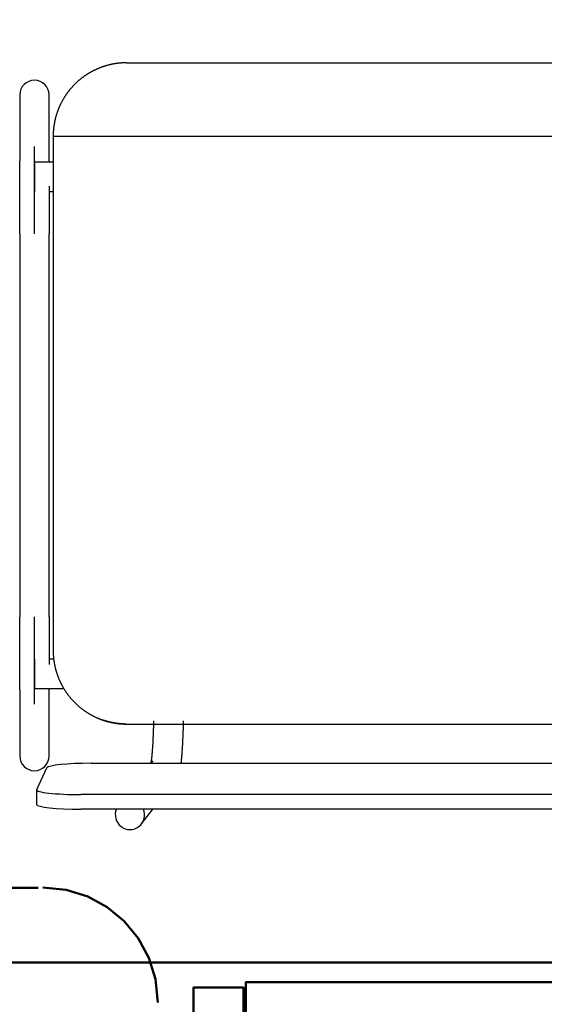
# Model space of a CAD drawing. Header units: metres. Extents: x -1 to 430, y -6 to 31.
# Tile 78 of 169: x 417.528 to 417.885, y 14.09 to 14.76. Entities that reach past the tile are written whole.
import ezdxf

# ---------------------------------------------------------------- set-up
doc = ezdxf.new("R2010")
doc.units = ezdxf.units.M
doc.linetypes.add('CONTINUA', pattern=[0])
for name, color, linetype, lineweight in [('P1 MOBLES', 7, 'CONTINUA', 25), ('P3 MOBLES', 7, 'CONTINUA', 25), ('PA MOBLES', 7, 'CONTINUA', 25)]:
    doc.layers.add(name, color=color, linetype=linetype, lineweight=lineweight)

# ---------------------------------------------------------------- blocks, each defined once
blk = doc.blocks.new('OBJETO_COMPLEJO_81')
at = {"layer": 'P3 MOBLES', "color": 202, "linetype": 'CONTINUA', "lineweight": 50, "transparency": 33554687}
blk.add_lwpolyline([(417.68188, 14.07548), (417.68188, 14.10512), (417.94434, 14.10512), (417.94434, 14.07548), (417.55489, 14.07548), (417.55489, 14.03738)], dxfattribs=at)

msp = doc.modelspace()

# ---------------------------------------------------------------- linework, layer by layer
at = {"layer": 'P1 MOBLES', "color": 202, "linetype": 'CONTINUA', "lineweight": 50, "transparency": 33554687}
msp.add_line((417.54057, 14.16929), (417.25271, 14.16929), dxfattribs=at)
msp.add_lwpolyline([(418.49726, 14.11849), (417.11682, 14.11849), (417.11682, 14.91856), (418.49726, 14.91856), (418.49726, 14.11849)], close=True, dxfattribs=at)
for points in [[(417.62218, 14.09134), (417.62059, 14.10713), (417.61603, 14.12183), (417.6088, 14.13513), (417.59924, 14.14672), (417.58765, 14.15628), (417.57435, 14.1635), (417.55965, 14.16807), (417.54387, 14.16966)], [(417.6464, 13.8391), (417.68026, 13.8391), (417.68026, 14.10156), (417.6464, 14.10156), (417.6464, 13.7121), (417.6083, 13.7121)]]:
    msp.add_lwpolyline(points, dxfattribs=at)
at = {"layer": 'PA MOBLES', "color": 180, "transparency": 33554687}
for p, q in [((417.60087, 14.73083), (417.9335, 14.73083)), ((417.5281, 14.70909), (417.5281, 14.66403)), ((417.5481, 14.66403), (417.5481, 14.70909)), ((417.55087, 14.68083), (417.93336, 14.68083)), ((417.55087, 14.68083), (417.55087, 14.33082)), ((417.5381, 14.61434), (417.5381, 14.67391)), ((417.5381, 14.66322), (417.5381, 14.64322)), ((417.55087, 14.66322), (417.5381, 14.66322)), ((417.5481, 14.64322), (417.55087, 14.64322)), ((417.5281, 14.61434), (417.5281, 14.35384)), ((417.5481, 14.35384), (417.5481, 14.61434)), ((417.5381, 14.29427), (417.5381, 14.35384)), ((417.5381, 14.32496), (417.5381, 14.30496)), ((417.55121, 14.32496), (417.5481, 14.32496)), ((417.5281, 14.30415), (417.5281, 14.25909)), ((417.5381, 14.30496), (417.55808, 14.30496)), ((417.5481, 14.25909), (417.5481, 14.30415)), ((417.60029, 14.28083), (417.94644, 14.28083)), ((417.60029, 14.28083), (417.94644, 14.28083)), ((417.57661, 14.25412), (417.96954, 14.25412)), ((417.61858, 14.2559), (417.61723, 14.25412)), ((417.53965, 14.23618), (417.54665, 14.25108)), ((417.53961, 14.23602), (417.53961, 14.22607)), ((417.97654, 14.23282), (417.56961, 14.23282)), ((417.97654, 14.22288), (417.56961, 14.22288)), ((417.61106, 14.21293), (417.61862, 14.22288))]:
    msp.add_line(p, q, dxfattribs=at)
for points in [[(417.58895, 14.72939), (417.5887, 14.72932), (417.58845, 14.72926), (417.5882, 14.7292), (417.58795, 14.72913), (417.5877, 14.72906), (417.58745, 14.72899), (417.5872, 14.72892), (417.58695, 14.72885), (417.5867, 14.72878), (417.58645, 14.7287), (417.5862, 14.72863), (417.58595, 14.72855), (417.58571, 14.72847), (417.58546, 14.72839), (417.58521, 14.72831), (417.58497, 14.72823), (417.58472, 14.72815), (417.58448, 14.72806), (417.58423, 14.72798), (417.58399, 14.72789), (417.58374, 14.7278), (417.5835, 14.72771), (417.58325, 14.72762), (417.58301, 14.72753), (417.58277, 14.72744), (417.58253, 14.72734), (417.58229, 14.72725), (417.58205, 14.72715), (417.58181, 14.72705), (417.58157, 14.72695), (417.58126, 14.72682), (417.58095, 14.72669), (417.58065, 14.72656), (417.58034, 14.72642), (417.58004, 14.72628), (417.57974, 14.72614), (417.57944, 14.726), (417.57913, 14.72586), (417.57884, 14.72571), (417.57854, 14.72556), (417.57824, 14.72541), (417.57794, 14.72526), (417.57765, 14.72511), (417.57736, 14.72495), (417.57706, 14.7248), (417.57677, 14.72464), (417.57648, 14.72448), (417.57619, 14.72431), (417.57591, 14.72415), (417.57562, 14.72398), (417.57533, 14.72381), (417.57505, 14.72365), (417.57477, 14.72347), (417.57449, 14.7233), (417.57421, 14.72313), (417.57393, 14.72295), (417.57365, 14.72277), (417.57338, 14.72259), (417.5731, 14.72241), (417.57283, 14.72223), (417.57256, 14.72204), (417.57229, 14.72186), (417.57202, 14.72167), (417.57176, 14.72148), (417.57149, 14.72129), (417.57123, 14.7211), (417.57097, 14.7209), (417.57071, 14.72071), (417.57045, 14.72051), (417.57019, 14.72031), (417.56994, 14.72011), (417.56968, 14.71991), (417.56943, 14.71971), (417.56918, 14.7195), (417.56893, 14.7193), (417.56869, 14.71909), (417.56844, 14.71889), (417.5682, 14.71868), (417.56796, 14.71847), (417.56772, 14.71826), (417.56748, 14.71805), (417.56724, 14.71783), (417.56701, 14.71762), (417.56678, 14.7174), (417.56655, 14.71719), (417.56632, 14.71697), (417.56609, 14.71675), (417.56587, 14.71653), (417.56564, 14.71631), (417.56542, 14.71609), (417.5652, 14.71587), (417.56499, 14.71565), (417.56477, 14.71542), (417.56456, 14.7152), (417.56434, 14.71497), (417.56413, 14.71474), (417.56392, 14.71451), (417.5637, 14.71428), (417.56349, 14.71404), (417.56329, 14.7138), (417.56308, 14.71357), (417.56287, 14.71332), (417.56266, 14.71308), (417.56246, 14.71284), (417.56226, 14.71259), (417.56205, 14.71235), (417.56185, 14.7121), (417.56165, 14.71185), (417.56146, 14.71159), (417.56126, 14.71134), (417.56106, 14.71108), (417.56087, 14.71083), (417.56068, 14.71057), (417.56048, 14.71031), (417.56029, 14.71004), (417.5601, 14.70978), (417.55992, 14.70951), (417.55973, 14.70925), (417.55955, 14.70898), (417.55936, 14.70871), (417.55918, 14.70844), (417.559, 14.70817), (417.55883, 14.70789), (417.55865, 14.70761), (417.55848, 14.70734), (417.5583, 14.70706), (417.55813, 14.70678), (417.55796, 14.7065), (417.55779, 14.70621), (417.55763, 14.70593), (417.55746, 14.70564), (417.5573, 14.70536), (417.55714, 14.70507), (417.55698, 14.70478), (417.55682, 14.70449), (417.55667, 14.7042), (417.55651, 14.70391), (417.55636, 14.70361), (417.55621, 14.70332), (417.55606, 14.70302), (417.55592, 14.70272), (417.55577, 14.70242), (417.55563, 14.70212), (417.55549, 14.70182), (417.55535, 14.70152), (417.55522, 14.70122), (417.55508, 14.70092), (417.55495, 14.70061), (417.55482, 14.70031), (417.55469, 14.7), (417.55456, 14.69969), (417.55444, 14.69938), (417.55432, 14.69907), (417.5542, 14.69876), (417.55408, 14.69845), (417.55396, 14.69814), (417.55385, 14.69783), (417.55374, 14.69752), (417.55363, 14.6972), (417.55352, 14.69689), (417.55341, 14.69657), (417.55331, 14.69626), (417.55321, 14.69594), (417.55311, 14.69562), (417.55301, 14.6953), (417.55292, 14.69499), (417.55282, 14.69467), (417.55273, 14.69435), (417.55264, 14.69403), (417.55256, 14.69371), (417.55247, 14.69339), (417.55239, 14.69307), (417.55231, 14.69274), (417.55223, 14.69242), (417.55216, 14.6921), (417.55208, 14.69178), (417.55201, 14.69145), (417.55194, 14.69113), (417.55188, 14.69081), (417.55181, 14.69049), (417.55175, 14.69016), (417.55169, 14.68984), (417.55163, 14.68951), (417.55157, 14.68919), (417.55152, 14.68887), (417.55147, 14.68854), (417.55142, 14.68822), (417.55137, 14.68789), (417.55133, 14.68757), (417.55128, 14.68725), (417.55124, 14.68692), (417.5512, 14.6866), (417.55117, 14.68627), (417.55113, 14.68595), (417.5511, 14.68563), (417.55107, 14.68531), (417.55104, 14.68498), (417.55102, 14.68466), (417.55099, 14.68434), (417.55097, 14.68402), (417.55095, 14.6837), (417.55093, 14.68337), (417.55092, 14.68305), (417.55091, 14.68273), (417.55089, 14.68242), (417.55089, 14.6821), (417.55088, 14.68178), (417.55087, 14.68146), (417.55087, 14.68114), (417.55087, 14.68083)], [(417.60087, 14.73083), (417.60062, 14.73083), (417.60037, 14.73082), (417.60012, 14.73082), (417.59987, 14.73082), (417.59961, 14.73081), (417.59936, 14.7308), (417.5991, 14.7308), (417.59885, 14.73079), (417.59859, 14.73077), (417.59833, 14.73076), (417.59807, 14.73075), (417.59781, 14.73073), (417.59754, 14.73071), (417.59728, 14.7307), (417.59702, 14.73068), (417.59675, 14.73066), (417.59649, 14.73063), (417.59622, 14.73061), (417.59595, 14.73058), (417.59569, 14.73056), (417.59542, 14.73053), (417.59515, 14.7305), (417.59488, 14.73047), (417.59462, 14.73043), (417.59435, 14.7304), (417.59408, 14.73036), (417.59381, 14.73033), (417.59354, 14.73029), (417.59327, 14.73025), (417.59301, 14.73021), (417.59287, 14.73018), (417.59273, 14.73016), (417.5926, 14.73014), (417.59246, 14.73012), (417.59232, 14.73009), (417.59219, 14.73007), (417.59205, 14.73004), (417.59191, 14.73002), (417.59178, 14.72999), (417.59164, 14.72997), (417.5915, 14.72994), (417.59137, 14.72992), (417.59123, 14.72989), (417.5911, 14.72986), (417.59096, 14.72984), (417.59083, 14.72981), (417.59069, 14.72978), (417.59056, 14.72975), (417.59042, 14.72972), (417.59029, 14.72969), (417.59015, 14.72967), (417.59002, 14.72964), (417.58988, 14.72961), (417.58975, 14.72958), (417.58962, 14.72954), (417.58948, 14.72951), (417.58935, 14.72948), (417.58922, 14.72945), (417.58908, 14.72942), (417.58895, 14.72939)], [(417.5281, 14.61434), (417.5281, 14.61499), (417.5281, 14.61564), (417.5281, 14.61629), (417.5281, 14.61694), (417.5281, 14.61758), (417.5281, 14.61823), (417.5281, 14.61888), (417.5281, 14.61952), (417.5281, 14.62017), (417.5281, 14.62081), (417.5281, 14.62146), (417.5281, 14.6221), (417.5281, 14.62274), (417.5281, 14.62337), (417.5281, 14.62401), (417.5281, 14.62465), (417.5281, 14.62528), (417.5281, 14.62591), (417.5281, 14.62654), (417.5281, 14.62717), (417.5281, 14.62779), (417.5281, 14.62842), (417.5281, 14.62904), (417.5281, 14.62966), (417.5281, 14.63027), (417.5281, 14.63089), (417.5281, 14.6315), (417.5281, 14.63211), (417.5281, 14.63272), (417.5281, 14.63332), (417.5281, 14.63392), (417.5281, 14.63452), (417.5281, 14.63511), (417.5281, 14.6357), (417.5281, 14.63628), (417.5281, 14.63687), (417.5281, 14.63744), (417.5281, 14.63802), (417.5281, 14.63859), (417.5281, 14.63915), (417.5281, 14.63971), (417.5281, 14.64027), (417.5281, 14.64082), (417.5281, 14.64137), (417.5281, 14.64191), (417.5281, 14.64245), (417.5281, 14.64298), (417.5281, 14.64351), (417.5281, 14.64403), (417.5281, 14.64455), (417.5281, 14.64507), (417.5281, 14.64558), (417.5281, 14.64608), (417.5281, 14.64658), (417.5281, 14.64707), (417.5281, 14.64756), (417.5281, 14.64804), (417.5281, 14.64852), (417.5281, 14.64899), (417.5281, 14.64946), (417.5281, 14.64986), (417.5281, 14.65026), (417.5281, 14.65065), (417.5281, 14.65104), (417.5281, 14.65142), (417.5281, 14.6518), (417.5281, 14.65218), (417.5281, 14.65254), (417.5281, 14.65291), (417.5281, 14.65327), (417.5281, 14.65362), (417.5281, 14.65397), (417.5281, 14.65431), (417.5281, 14.65465), (417.5281, 14.65498), (417.5281, 14.65531), (417.5281, 14.65563), (417.5281, 14.65595), (417.5281, 14.65626), (417.5281, 14.65657), (417.5281, 14.65687), (417.5281, 14.65716), (417.5281, 14.65745), (417.5281, 14.65774), (417.5281, 14.65802), (417.5281, 14.65829), (417.5281, 14.65856), (417.5281, 14.65882), (417.5281, 14.65908), (417.5281, 14.65933), (417.5281, 14.65958), (417.5281, 14.65981), (417.5281, 14.66005), (417.5281, 14.66028), (417.5281, 14.6605), (417.5281, 14.66071), (417.5281, 14.66092), (417.5281, 14.66112), (417.5281, 14.66132), (417.5281, 14.66151), (417.5281, 14.6617), (417.5281, 14.66188), (417.5281, 14.66205), (417.5281, 14.66222), (417.5281, 14.66238), (417.5281, 14.66253), (417.5281, 14.66268), (417.5281, 14.66282), (417.5281, 14.66295), (417.5281, 14.66308), (417.5281, 14.66321), (417.5281, 14.66332), (417.5281, 14.66343), (417.5281, 14.66354), (417.5281, 14.66364), (417.5281, 14.66373), (417.5281, 14.66381), (417.5281, 14.66389), (417.5281, 14.66396), (417.5281, 14.66403)], [(417.5481, 14.66403), (417.5481, 14.66401), (417.5481, 14.66399), (417.5481, 14.66397), (417.5481, 14.66395), (417.5481, 14.66393), (417.5481, 14.66391), (417.5481, 14.66389), (417.5481, 14.66386), (417.5481, 14.66384), (417.5481, 14.66382), (417.5481, 14.66379), (417.5481, 14.66377), (417.5481, 14.66374), (417.5481, 14.66371), (417.5481, 14.66369), (417.5481, 14.66366), (417.5481, 14.66363), (417.5481, 14.6636), (417.5481, 14.66357), (417.5481, 14.66355), (417.5481, 14.66351), (417.5481, 14.66348), (417.5481, 14.66345), (417.5481, 14.66342), (417.5481, 14.66339), (417.5481, 14.66336), (417.5481, 14.66332), (417.5481, 14.66329), (417.5481, 14.66325), (417.5481, 14.66322)], [(417.5481, 14.64689), (417.5481, 14.64686), (417.5481, 14.64682), (417.5481, 14.64679), (417.5481, 14.64675), (417.5481, 14.64672), (417.5481, 14.64668), (417.5481, 14.64665), (417.5481, 14.64661), (417.5481, 14.64658), (417.5481, 14.64654), (417.5481, 14.64651), (417.5481, 14.64647), (417.5481, 14.64643), (417.5481, 14.6464), (417.5481, 14.64636), (417.5481, 14.64633), (417.5481, 14.64629), (417.5481, 14.64626), (417.5481, 14.64622), (417.5481, 14.64619), (417.5481, 14.64615), (417.5481, 14.64611), (417.5481, 14.64608), (417.5481, 14.64604), (417.5481, 14.64601), (417.5481, 14.64597), (417.5481, 14.64593), (417.5481, 14.6459), (417.5481, 14.64586), (417.5481, 14.64583), (417.5481, 14.64538), (417.5481, 14.64493), (417.5481, 14.64448), (417.5481, 14.64403), (417.5481, 14.64357), (417.5481, 14.64311), (417.5481, 14.64264), (417.5481, 14.64217), (417.5481, 14.6417), (417.5481, 14.64122), (417.5481, 14.64074), (417.5481, 14.64026), (417.5481, 14.63977), (417.5481, 14.63928), (417.5481, 14.63879), (417.5481, 14.63829), (417.5481, 14.63779), (417.5481, 14.63729), (417.5481, 14.63678), (417.5481, 14.63628), (417.5481, 14.63577), (417.5481, 14.63525), (417.5481, 14.63473), (417.5481, 14.63421), (417.5481, 14.63369), (417.5481, 14.63317), (417.5481, 14.63264), (417.5481, 14.63211), (417.5481, 14.63158), (417.5481, 14.63104), (417.5481, 14.6305), (417.5481, 14.62996), (417.5481, 14.62942), (417.5481, 14.62888), (417.5481, 14.62834), (417.5481, 14.62779), (417.5481, 14.62724), (417.5481, 14.62669), (417.5481, 14.62614), (417.5481, 14.62559), (417.5481, 14.62504), (417.5481, 14.62448), (417.5481, 14.62393), (417.5481, 14.62337), (417.5481, 14.62281), (417.5481, 14.62225), (417.5481, 14.62169), (417.5481, 14.62113), (417.5481, 14.62057), (417.5481, 14.62), (417.5481, 14.61944), (417.5481, 14.61888), (417.5481, 14.61831), (417.5481, 14.61774), (417.5481, 14.61718), (417.5481, 14.61661), (417.5481, 14.61604), (417.5481, 14.61547), (417.5481, 14.61491), (417.5481, 14.61434)], [(417.5281, 14.30415), (417.5281, 14.30422), (417.5281, 14.30431), (417.5281, 14.3044), (417.5281, 14.3045), (417.5281, 14.30461), (417.5281, 14.30473), (417.5281, 14.30485), (417.5281, 14.30499), (417.5281, 14.30513), (417.5281, 14.30528), (417.5281, 14.30544), (417.5281, 14.30561), (417.5281, 14.30578), (417.5281, 14.30596), (417.5281, 14.30615), (417.5281, 14.30635), (417.5281, 14.30656), (417.5281, 14.30677), (417.5281, 14.307), (417.5281, 14.30723), (417.5281, 14.30747), (417.5281, 14.30771), (417.5281, 14.30797), (417.5281, 14.30823), (417.5281, 14.3085), (417.5281, 14.30878), (417.5281, 14.30906), (417.5281, 14.30935), (417.5281, 14.30965), (417.5281, 14.30996), (417.5281, 14.31028), (417.5281, 14.3106), (417.5281, 14.31093), (417.5281, 14.31127), (417.5281, 14.31161), (417.5281, 14.31196), (417.5281, 14.31232), (417.5281, 14.31269), (417.5281, 14.31306), (417.5281, 14.31344), (417.5281, 14.31382), (417.5281, 14.31422), (417.5281, 14.31461), (417.5281, 14.31502), (417.5281, 14.31543), (417.5281, 14.31585), (417.5281, 14.31627), (417.5281, 14.3167), (417.5281, 14.31714), (417.5281, 14.31758), (417.5281, 14.31803), (417.5281, 14.31849), (417.5281, 14.31895), (417.5281, 14.31942), (417.5281, 14.31989), (417.5281, 14.32037), (417.5281, 14.32086), (417.5281, 14.32135), (417.5281, 14.32185), (417.5281, 14.32235), (417.5281, 14.32279), (417.5281, 14.32324), (417.5281, 14.32369), (417.5281, 14.32415), (417.5281, 14.32461), (417.5281, 14.32507), (417.5281, 14.32554), (417.5281, 14.32601), (417.5281, 14.32648), (417.5281, 14.32696), (417.5281, 14.32744), (417.5281, 14.32792), (417.5281, 14.32841), (417.5281, 14.3289), (417.5281, 14.32939), (417.5281, 14.32989), (417.5281, 14.33038), (417.5281, 14.33089), (417.5281, 14.33139), (417.5281, 14.3319), (417.5281, 14.33241), (417.5281, 14.33293), (417.5281, 14.33344), (417.5281, 14.33396), (417.5281, 14.33448), (417.5281, 14.33501), (417.5281, 14.33554), (417.5281, 14.33607), (417.5281, 14.3366), (417.5281, 14.33714), (417.5281, 14.33767), (417.5281, 14.33821), (417.5281, 14.33875), (417.5281, 14.3393), (417.5281, 14.33984), (417.5281, 14.34039), (417.5281, 14.34093), (417.5281, 14.34148), (417.5281, 14.34203), (417.5281, 14.34259), (417.5281, 14.34314), (417.5281, 14.34369), (417.5281, 14.34425), (417.5281, 14.34481), (417.5281, 14.34537), (417.5281, 14.34592), (417.5281, 14.34649), (417.5281, 14.34705), (417.5281, 14.34761), (417.5281, 14.34817), (417.5281, 14.34874), (417.5281, 14.3493), (417.5281, 14.34987), (417.5281, 14.35043), (417.5281, 14.351), (417.5281, 14.35157), (417.5281, 14.35213), (417.5281, 14.3527), (417.5281, 14.35327), (417.5281, 14.35384)], [(417.5481, 14.35384), (417.5481, 14.35319), (417.5481, 14.35254), (417.5481, 14.35189), (417.5481, 14.35124), (417.5481, 14.35059), (417.5481, 14.34994), (417.5481, 14.3493), (417.5481, 14.34865), (417.5481, 14.34801), (417.5481, 14.34736), (417.5481, 14.34672), (417.5481, 14.34608), (417.5481, 14.34544), (417.5481, 14.3448), (417.5481, 14.34417), (417.5481, 14.34353), (417.5481, 14.3429), (417.5481, 14.34227), (417.5481, 14.34164), (417.5481, 14.34101), (417.5481, 14.34038), (417.5481, 14.33976), (417.5481, 14.33914), (417.5481, 14.33852), (417.5481, 14.3379), (417.5481, 14.33729), (417.5481, 14.33668), (417.5481, 14.33607), (417.5481, 14.33546), (417.5481, 14.33486), (417.5481, 14.33436), (417.5481, 14.33387), (417.5481, 14.33339), (417.5481, 14.3329), (417.5481, 14.33242), (417.5481, 14.33194), (417.5481, 14.33146), (417.5481, 14.33098), (417.5481, 14.33051), (417.5481, 14.33004), (417.5481, 14.32957), (417.5481, 14.32911), (417.5481, 14.32865), (417.5481, 14.32819), (417.5481, 14.32773), (417.5481, 14.32728), (417.5481, 14.32683), (417.5481, 14.32638), (417.5481, 14.32594), (417.5481, 14.3255), (417.5481, 14.32506), (417.5481, 14.32463), (417.5481, 14.3242), (417.5481, 14.32377), (417.5481, 14.32335), (417.5481, 14.32293), (417.5481, 14.32251), (417.5481, 14.3221), (417.5481, 14.32169), (417.5481, 14.32128)], [(417.55087, 14.33082), (417.55087, 14.33051), (417.55087, 14.33019), (417.55088, 14.32988), (417.55088, 14.32956), (417.55089, 14.32924), (417.55091, 14.32893), (417.55092, 14.32861), (417.55093, 14.32829), (417.55095, 14.32797), (417.55097, 14.32765), (417.55099, 14.32733), (417.55102, 14.32701), (417.55104, 14.32669), (417.55107, 14.32637), (417.5511, 14.32605), (417.55113, 14.32572), (417.55116, 14.3254), (417.5512, 14.32508), (417.55124, 14.32476), (417.55128, 14.32443), (417.55132, 14.32411), (417.55137, 14.32379), (417.55141, 14.32347), (417.55146, 14.32314), (417.55151, 14.32282), (417.55157, 14.3225), (417.55162, 14.32217), (417.55168, 14.32185), (417.55174, 14.32153), (417.5518, 14.3212), (417.55187, 14.32088), (417.55193, 14.32056), (417.552, 14.32023), (417.55207, 14.31991), (417.55215, 14.31959), (417.55222, 14.31927), (417.5523, 14.31894), (417.55238, 14.31862), (417.55246, 14.3183), (417.55255, 14.31798), (417.55263, 14.31766), (417.55272, 14.31734), (417.55281, 14.31702), (417.55291, 14.3167), (417.553, 14.31638), (417.5531, 14.31606), (417.5532, 14.31575), (417.5533, 14.31543), (417.5534, 14.31511), (417.55351, 14.3148), (417.55362, 14.31448), (417.55373, 14.31417), (417.55384, 14.31385), (417.55395, 14.31354), (417.55407, 14.31323), (417.55419, 14.31291), (417.55431, 14.3126), (417.55443, 14.31229), (417.55455, 14.31198), (417.55468, 14.31168), (417.55481, 14.31137), (417.55494, 14.31106), (417.55507, 14.31075), (417.55521, 14.31045), (417.55535, 14.31015), (417.55548, 14.30984), (417.55563, 14.30954), (417.55577, 14.30924), (417.55591, 14.30894), (417.55606, 14.30864), (417.55621, 14.30834), (417.55636, 14.30804), (417.55651, 14.30775), (417.55667, 14.30745), (417.55682, 14.30716), (417.55698, 14.30687), (417.55714, 14.30658), (417.55731, 14.30629), (417.55747, 14.306), (417.55763, 14.30571), (417.5578, 14.30542), (417.55797, 14.30514), (417.55814, 14.30485), (417.55832, 14.30457), (417.55849, 14.30429), (417.55867, 14.30401), (417.55884, 14.30373), (417.55902, 14.30346), (417.55921, 14.30318), (417.55939, 14.30291), (417.55957, 14.30263), (417.55976, 14.30236), (417.55995, 14.30209), (417.56014, 14.30183), (417.56033, 14.30156), (417.56052, 14.30129), (417.56072, 14.30103), (417.56091, 14.30077), (417.56111, 14.30051), (417.56131, 14.30025), (417.56151, 14.29999), (417.56171, 14.29974), (417.56191, 14.29948), (417.56211, 14.29923), (417.56232, 14.29898), (417.56253, 14.29873), (417.56273, 14.29849), (417.56294, 14.29824), (417.56315, 14.298), (417.56337, 14.29776), (417.56358, 14.29752), (417.56379, 14.29728), (417.56401, 14.29704), (417.56422, 14.29681), (417.56444, 14.29658), (417.56466, 14.29635), (417.56488, 14.29612), (417.5651, 14.29589), (417.56532, 14.29567), (417.56554, 14.29544), (417.56576, 14.29522), (417.56599, 14.295), (417.56621, 14.29478), (417.56644, 14.29456), (417.56667, 14.29435), (417.5669, 14.29413), (417.56714, 14.29392), (417.56737, 14.2937), (417.56761, 14.29349), (417.56785, 14.29328), (417.56809, 14.29307), (417.56833, 14.29286), (417.56858, 14.29265), (417.56882, 14.29244), (417.56907, 14.29224), (417.56932, 14.29203), (417.56957, 14.29183), (417.56983, 14.29163), (417.57008, 14.29143), (417.57034, 14.29123), (417.5706, 14.29103), (417.57086, 14.29084), (417.57112, 14.29064), (417.57138, 14.29045), (417.57164, 14.29026), (417.57191, 14.29006), (417.57218, 14.28988), (417.57245, 14.28969), (417.57272, 14.2895), (417.57299, 14.28932), (417.57326, 14.28914), (417.57354, 14.28896), (417.57381, 14.28878), (417.57409, 14.2886), (417.57437, 14.28842), (417.57465, 14.28825), (417.57493, 14.28808), (417.57522, 14.28791), (417.5755, 14.28774), (417.57579, 14.28757), (417.57607, 14.28741), (417.57636, 14.28724), (417.57665, 14.28708), (417.57694, 14.28692), (417.57723, 14.28676), (417.57753, 14.28661), (417.57782, 14.28645), (417.57812, 14.2863), (417.57841, 14.28615), (417.57871, 14.286), (417.57901, 14.28586), (417.57931, 14.28571), (417.57961, 14.28557), (417.57991, 14.28543), (417.58021, 14.28529), (417.58052, 14.28515), (417.58082, 14.28502), (417.58113, 14.28489), (417.58144, 14.28476), (417.58174, 14.28463), (417.58183, 14.28459), (417.58192, 14.28455), (417.58202, 14.28451), (417.58211, 14.28448), (417.5822, 14.28444), (417.58229, 14.2844), (417.58238, 14.28437), (417.58247, 14.28433), (417.58257, 14.28429), (417.58266, 14.28426), (417.58275, 14.28422), (417.58284, 14.28419), (417.58293, 14.28415), (417.58302, 14.28412), (417.58312, 14.28408), (417.58321, 14.28405), (417.5833, 14.28401), (417.58339, 14.28398), (417.58349, 14.28394), (417.58358, 14.28391), (417.58367, 14.28388), (417.58376, 14.28384), (417.58386, 14.28381), (417.58395, 14.28377), (417.58404, 14.28374), (417.58413, 14.28371), (417.58423, 14.28367), (417.58432, 14.28364), (417.58441, 14.28361), (417.58451, 14.28358)], [(417.5481, 14.30496), (417.5481, 14.30492), (417.5481, 14.30489), (417.5481, 14.30485), (417.5481, 14.30482), (417.5481, 14.30479), (417.5481, 14.30476), (417.5481, 14.30472), (417.5481, 14.30469), (417.5481, 14.30466), (417.5481, 14.30463), (417.5481, 14.3046), (417.5481, 14.30457), (417.5481, 14.30454), (417.5481, 14.30452), (417.5481, 14.30449), (417.5481, 14.30446), (417.5481, 14.30444), (417.5481, 14.30441), (417.5481, 14.30439), (417.5481, 14.30436), (417.5481, 14.30434), (417.5481, 14.30431), (417.5481, 14.30429), (417.5481, 14.30427), (417.5481, 14.30425), (417.5481, 14.30423), (417.5481, 14.3042), (417.5481, 14.30418), (417.5481, 14.30417), (417.5481, 14.30415)], [(417.58451, 14.28358), (417.58453, 14.28357), (417.58456, 14.28356), (417.58458, 14.28355), (417.58461, 14.28354), (417.58463, 14.28353), (417.58466, 14.28353), (417.58468, 14.28352), (417.58471, 14.28351), (417.58473, 14.2835), (417.58476, 14.28349), (417.58478, 14.28348), (417.58481, 14.28347), (417.58483, 14.28347), (417.58485, 14.28346), (417.58488, 14.28345), (417.5849, 14.28344), (417.58493, 14.28343), (417.58495, 14.28342), (417.58498, 14.28342), (417.585, 14.28341), (417.58503, 14.2834), (417.58505, 14.28339), (417.58508, 14.28338), (417.5851, 14.28338), (417.58512, 14.28337), (417.58515, 14.28336), (417.58517, 14.28335), (417.5852, 14.28334), (417.58522, 14.28334), (417.58525, 14.28333), (417.5854, 14.28328), (417.58555, 14.28323), (417.58571, 14.28318), (417.58587, 14.28313), (417.58602, 14.28308), (417.58618, 14.28303), (417.58634, 14.28298), (417.5865, 14.28293), (417.58666, 14.28289), (417.58682, 14.28284), (417.58699, 14.28279), (417.58715, 14.28274), (417.58731, 14.2827), (417.58748, 14.28265), (417.58764, 14.28261), (417.58781, 14.28256), (417.58798, 14.28252), (417.58814, 14.28247), (417.58831, 14.28243), (417.58848, 14.28238), (417.58865, 14.28234), (417.58882, 14.2823), (417.58898, 14.28226), (417.58915, 14.28222), (417.58932, 14.28218), (417.58949, 14.28214), (417.58966, 14.2821), (417.58983, 14.28206), (417.59, 14.28202), (417.59017, 14.28198), (417.59035, 14.28194), (417.59052, 14.28191), (417.59069, 14.28187), (417.59086, 14.28184), (417.59103, 14.2818), (417.5912, 14.28177), (417.59137, 14.28174), (417.59154, 14.2817), (417.59171, 14.28167), (417.59188, 14.28164), (417.59205, 14.28161), (417.59222, 14.28158), (417.59239, 14.28155), (417.59255, 14.28152), (417.59272, 14.28149), (417.59289, 14.28147), (417.59306, 14.28144), (417.59322, 14.28141), (417.59339, 14.28139), (417.59355, 14.28136), (417.59372, 14.28134), (417.59388, 14.28132), (417.59405, 14.28129), (417.59421, 14.28127), (417.59437, 14.28125), (417.59453, 14.28123), (417.59469, 14.28121), (417.59485, 14.28119), (417.59501, 14.28117), (417.59517, 14.28115), (417.59529, 14.28114), (417.59542, 14.28112), (417.59555, 14.28111), (417.59568, 14.28109), (417.59582, 14.28108), (417.59595, 14.28107), (417.59609, 14.28105), (417.59622, 14.28104), (417.59636, 14.28103), (417.5965, 14.28102), (417.59663, 14.28101), (417.59677, 14.28099), (417.59691, 14.28098), (417.59705, 14.28097), (417.59719, 14.28096), (417.59733, 14.28095), (417.59747, 14.28094), (417.5976, 14.28093), (417.59774, 14.28092), (417.59788, 14.28092), (417.59802, 14.28091), (417.59815, 14.2809), (417.59829, 14.28089), (417.59843, 14.28089), (417.59856, 14.28088), (417.59869, 14.28087), (417.59882, 14.28087), (417.59895, 14.28086), (417.59908, 14.28086), (417.59921, 14.28085), (417.59922, 14.28085), (417.59924, 14.28085), (417.59925, 14.28085), (417.59927, 14.28085), (417.59928, 14.28085), (417.5993, 14.28085), (417.59931, 14.28085), (417.59933, 14.28085), (417.59934, 14.28085), (417.59936, 14.28085), (417.59937, 14.28085), (417.59939, 14.28085), (417.59941, 14.28085), (417.59942, 14.28085), (417.59944, 14.28084), (417.59945, 14.28084), (417.59947, 14.28084), (417.59948, 14.28084), (417.5995, 14.28084), (417.59952, 14.28084), (417.59953, 14.28084), (417.59955, 14.28084), (417.59956, 14.28084), (417.59958, 14.28084), (417.5996, 14.28084), (417.59961, 14.28084), (417.59963, 14.28084), (417.59964, 14.28084), (417.59966, 14.28084), (417.59968, 14.28084), (417.59969, 14.28084), (417.59971, 14.28084), (417.59972, 14.28084), (417.59974, 14.28084), (417.59976, 14.28084), (417.59977, 14.28084), (417.59979, 14.28084), (417.5998, 14.28084), (417.59982, 14.28084), (417.59984, 14.28083), (417.59985, 14.28083), (417.59987, 14.28083), (417.59988, 14.28083), (417.5999, 14.28083), (417.59991, 14.28083), (417.59993, 14.28083), (417.59995, 14.28083), (417.59996, 14.28083), (417.59998, 14.28083), (417.59999, 14.28083), (417.60001, 14.28083), (417.60002, 14.28083), (417.60004, 14.28083), (417.60005, 14.28083), (417.60007, 14.28083), (417.60008, 14.28083), (417.6001, 14.28083), (417.60011, 14.28083), (417.60012, 14.28083), (417.60014, 14.28083), (417.60014, 14.28083), (417.60015, 14.28083), (417.60015, 14.28083), (417.60016, 14.28083), (417.60016, 14.28083), (417.60017, 14.28083), (417.60017, 14.28083), (417.60018, 14.28083), (417.60018, 14.28083), (417.60018, 14.28083), (417.60019, 14.28083), (417.60019, 14.28083), (417.6002, 14.28083), (417.6002, 14.28083), (417.60021, 14.28083), (417.60021, 14.28083), (417.60022, 14.28083), (417.60022, 14.28083), (417.60023, 14.28083), (417.60023, 14.28083), (417.60024, 14.28083), (417.60024, 14.28083), (417.60024, 14.28083), (417.60025, 14.28083), (417.60025, 14.28083), (417.60026, 14.28083), (417.60026, 14.28083), (417.60026, 14.28083), (417.60027, 14.28083), (417.60029, 14.28083)], [(417.58603, 14.28308), (417.58598, 14.28309), (417.58593, 14.28311), (417.58588, 14.28312), (417.58583, 14.28314), (417.58577, 14.28316), (417.58572, 14.28317), (417.58567, 14.28319), (417.58562, 14.28321), (417.58557, 14.28322), (417.58552, 14.28324), (417.58547, 14.28325), (417.58542, 14.28327), (417.58537, 14.28329), (417.58532, 14.2833), (417.58527, 14.28332), (417.58522, 14.28334), (417.58516, 14.28335), (417.58511, 14.28337), (417.58506, 14.28339), (417.58501, 14.28341), (417.58496, 14.28342), (417.58491, 14.28344), (417.58486, 14.28346), (417.58481, 14.28347), (417.58476, 14.28349), (417.58471, 14.28351), (417.58466, 14.28353), (417.58461, 14.28354), (417.58456, 14.28356), (417.58451, 14.28358)], [(417.60027, 14.28083), (417.60027, 14.28083), (417.60026, 14.28083), (417.60026, 14.28083), (417.60026, 14.28083), (417.60025, 14.28083), (417.60025, 14.28083), (417.60024, 14.28083), (417.60024, 14.28083), (417.60024, 14.28083), (417.60023, 14.28083), (417.60023, 14.28083), (417.60022, 14.28083), (417.60022, 14.28083), (417.60021, 14.28083), (417.60021, 14.28083), (417.6002, 14.28083), (417.6002, 14.28083), (417.60019, 14.28083), (417.60019, 14.28083), (417.60018, 14.28083), (417.60018, 14.28083), (417.60018, 14.28083), (417.60017, 14.28083), (417.60017, 14.28083), (417.60016, 14.28083), (417.60016, 14.28083), (417.60015, 14.28083), (417.60015, 14.28083), (417.60014, 14.28083), (417.60014, 14.28083), (417.60012, 14.28083), (417.60011, 14.28083), (417.6001, 14.28083), (417.60008, 14.28083), (417.60007, 14.28083), (417.60005, 14.28083), (417.60004, 14.28083), (417.60002, 14.28083), (417.60001, 14.28083), (417.59999, 14.28083), (417.59998, 14.28083), (417.59996, 14.28083), (417.59995, 14.28083), (417.59993, 14.28083), (417.59991, 14.28083), (417.5999, 14.28083), (417.59988, 14.28083), (417.59987, 14.28083), (417.59985, 14.28083), (417.59984, 14.28083), (417.59982, 14.28084), (417.5998, 14.28084), (417.59979, 14.28084), (417.59977, 14.28084), (417.59976, 14.28084), (417.59974, 14.28084), (417.59972, 14.28084), (417.59971, 14.28084), (417.59969, 14.28084), (417.59968, 14.28084), (417.59966, 14.28084), (417.59964, 14.28084), (417.59963, 14.28084), (417.59961, 14.28084), (417.5996, 14.28084), (417.59958, 14.28084), (417.59956, 14.28084), (417.59955, 14.28084), (417.59953, 14.28084), (417.59952, 14.28084), (417.5995, 14.28084), (417.59948, 14.28084), (417.59947, 14.28084), (417.59945, 14.28084), (417.59944, 14.28084), (417.59942, 14.28085), (417.59941, 14.28085), (417.59939, 14.28085), (417.59937, 14.28085), (417.59936, 14.28085), (417.59934, 14.28085), (417.59933, 14.28085), (417.59931, 14.28085), (417.5993, 14.28085), (417.59928, 14.28085), (417.59927, 14.28085), (417.59925, 14.28085), (417.59924, 14.28085), (417.59922, 14.28085), (417.59921, 14.28085), (417.59908, 14.28086), (417.59895, 14.28086), (417.59882, 14.28087), (417.59869, 14.28087), (417.59856, 14.28088), (417.59843, 14.28089), (417.59829, 14.28089), (417.59815, 14.2809), (417.59802, 14.28091), (417.59788, 14.28092), (417.59774, 14.28092), (417.5976, 14.28093), (417.59747, 14.28094), (417.59733, 14.28095), (417.59719, 14.28096), (417.59705, 14.28097), (417.59691, 14.28098), (417.59677, 14.28099), (417.59663, 14.28101), (417.5965, 14.28102), (417.59636, 14.28103), (417.59622, 14.28104), (417.59609, 14.28105), (417.59595, 14.28107), (417.59582, 14.28108), (417.59568, 14.28109), (417.59555, 14.28111), (417.59542, 14.28112), (417.59529, 14.28114), (417.59517, 14.28115), (417.59501, 14.28117), (417.59485, 14.28119), (417.59469, 14.28121), (417.59453, 14.28123), (417.59437, 14.28125), (417.59421, 14.28127), (417.59405, 14.28129), (417.59388, 14.28132), (417.59372, 14.28134), (417.59355, 14.28136), (417.59339, 14.28139), (417.59322, 14.28141), (417.59306, 14.28144), (417.59289, 14.28147), (417.59272, 14.28149), (417.59255, 14.28152), (417.59239, 14.28155), (417.59222, 14.28158), (417.59205, 14.28161), (417.59188, 14.28164), (417.59171, 14.28167), (417.59154, 14.2817), (417.59137, 14.28174), (417.5912, 14.28177), (417.59103, 14.2818), (417.59086, 14.28184), (417.59069, 14.28187), (417.59052, 14.28191), (417.59035, 14.28194), (417.59017, 14.28198), (417.59003, 14.28201), (417.58989, 14.28204), (417.58975, 14.28208), (417.58961, 14.28211), (417.58947, 14.28214), (417.58932, 14.28218), (417.58918, 14.28221), (417.58904, 14.28224), (417.5889, 14.28228), (417.58876, 14.28231), (417.58862, 14.28235), (417.58848, 14.28238), (417.58834, 14.28242), (417.5882, 14.28246), (417.58806, 14.28249), (417.58792, 14.28253), (417.58779, 14.28257), (417.58765, 14.2826), (417.58751, 14.28264), (417.58737, 14.28268), (417.58724, 14.28272), (417.5871, 14.28276), (417.58696, 14.2828), (417.58683, 14.28284), (417.58669, 14.28288), (417.58656, 14.28292), (417.58643, 14.28296), (417.58629, 14.283), (417.58616, 14.28304), (417.58603, 14.28308)], [(417.61757, 14.25457), (417.61758, 14.25462), (417.61759, 14.25468), (417.6176, 14.25474), (417.61761, 14.2548), (417.61762, 14.25486), (417.61763, 14.25493), (417.61764, 14.25499), (417.61765, 14.25506), (417.61766, 14.25513), (417.61767, 14.2552), (417.61769, 14.25527), (417.6177, 14.25535), (417.61771, 14.25543), (417.61772, 14.25551), (417.61773, 14.25559), (417.61774, 14.25567), (417.61776, 14.25575), (417.61777, 14.25584), (417.61778, 14.25593), (417.61779, 14.25602), (417.61781, 14.25611), (417.61782, 14.25621), (417.61783, 14.2563), (417.61785, 14.2564), (417.61786, 14.2565), (417.61787, 14.2566), (417.61788, 14.25671), (417.6179, 14.25681), (417.61791, 14.25692), (417.61792, 14.25703), (417.61795, 14.25724), (417.61798, 14.25746), (417.618, 14.25769), (417.61803, 14.25792), (417.61805, 14.25816), (417.61808, 14.25841), (417.61811, 14.25866), (417.61813, 14.25892), (417.61816, 14.25919), (417.61819, 14.25946), (417.61821, 14.25974), (417.61824, 14.26002), (417.61827, 14.26032), (417.61829, 14.26062), (417.61832, 14.26092), (417.61835, 14.26124), (417.61837, 14.26156), (417.6184, 14.26188), (417.61843, 14.26222), (417.61845, 14.26256), (417.61848, 14.2629), (417.6185, 14.26326), (417.61853, 14.26362), (417.61856, 14.26398), (417.61858, 14.26436), (417.61861, 14.26474), (417.61864, 14.26513), (417.61866, 14.26552), (417.61869, 14.26592), (417.61871, 14.26633), (417.61874, 14.26677), (417.61877, 14.26722), (417.61879, 14.26768), (417.61882, 14.26813), (417.61884, 14.2686), (417.61887, 14.26907), (417.61889, 14.26954), (417.61892, 14.27002), (417.61894, 14.2705), (417.61896, 14.27099), (417.61899, 14.27148), (417.61901, 14.27198), (417.61903, 14.27248), (417.61905, 14.27298), (417.61908, 14.27349), (417.6191, 14.27401), (417.61912, 14.27453), (417.61914, 14.27505), (417.61916, 14.27557), (417.61918, 14.2761), (417.6192, 14.27664), (417.61922, 14.27718), (417.61923, 14.27772), (417.61925, 14.27826), (417.61927, 14.27881), (417.61929, 14.27936), (417.6193, 14.27992), (417.61932, 14.28048), (417.61933, 14.28104), (417.61935, 14.28161), (417.61935, 14.28165), (417.61935, 14.2817), (417.61935, 14.28175), (417.61935, 14.2818), (417.61935, 14.28185), (417.61936, 14.2819), (417.61936, 14.28195), (417.61936, 14.282), (417.61936, 14.28205), (417.61936, 14.28209), (417.61936, 14.28214), (417.61936, 14.28219), (417.61936, 14.28224), (417.61937, 14.28229), (417.61937, 14.28234), (417.61937, 14.28239), (417.61937, 14.28244), (417.61937, 14.28249), (417.61937, 14.28254), (417.61937, 14.28258), (417.61937, 14.28263), (417.61938, 14.28268), (417.61938, 14.28273), (417.61938, 14.28278), (417.61938, 14.28283), (417.61938, 14.28288), (417.61938, 14.28293), (417.61938, 14.28298), (417.61938, 14.28303), (417.61939, 14.28308)], [(417.63939, 14.28308), (417.63939, 14.28298), (417.63939, 14.28288), (417.63938, 14.28278), (417.63938, 14.28268), (417.63938, 14.28259), (417.63938, 14.28249), (417.63937, 14.28239), (417.63937, 14.28229), (417.63937, 14.2822), (417.63937, 14.2821), (417.63936, 14.282), (417.63936, 14.2819), (417.63936, 14.28181), (417.63936, 14.28171), (417.63936, 14.28161), (417.63935, 14.28151), (417.63935, 14.28142), (417.63935, 14.28132), (417.63935, 14.28122), (417.63934, 14.28113), (417.63934, 14.28103), (417.63934, 14.28093), (417.63934, 14.28084), (417.63933, 14.28074), (417.63933, 14.28064), (417.63933, 14.28055), (417.63932, 14.28045), (417.63932, 14.28035), (417.63932, 14.28026), (417.63932, 14.28016), (417.6393, 14.27954), (417.63928, 14.27892), (417.63926, 14.2783), (417.63924, 14.27769), (417.63922, 14.27709), (417.6392, 14.27649), (417.63918, 14.27589), (417.63916, 14.27529), (417.63914, 14.2747), (417.63912, 14.27412), (417.63909, 14.27354), (417.63907, 14.27296), (417.63905, 14.27239), (417.63902, 14.27182), (417.639, 14.27126), (417.63897, 14.2707), (417.63895, 14.27015), (417.63892, 14.2696), (417.63889, 14.26906), (417.63887, 14.26852), (417.63884, 14.26799), (417.63881, 14.26746), (417.63878, 14.26694), (417.63875, 14.26642), (417.63872, 14.2659), (417.63869, 14.2654), (417.63866, 14.26489), (417.63863, 14.2644), (417.6386, 14.2639), (417.63857, 14.26342), (417.63854, 14.26302), (417.63851, 14.26263), (417.63848, 14.26224), (417.63846, 14.26186), (417.63843, 14.26149), (417.63841, 14.26112), (417.63838, 14.26077), (417.63835, 14.26041), (417.63833, 14.26007), (417.6383, 14.25973), (417.63827, 14.2594), (417.63825, 14.25907), (417.63822, 14.25875), (417.63819, 14.25843), (417.63817, 14.25812), (417.63814, 14.25782), (417.63812, 14.25752), (417.63809, 14.25723), (417.63806, 14.25695), (417.63804, 14.25666), (417.63801, 14.25639), (417.63798, 14.25612), (417.63796, 14.25585), (417.63793, 14.25559), (417.6379, 14.25534), (417.63788, 14.25509), (417.63785, 14.25484), (417.63782, 14.2546), (417.63779, 14.25436), (417.63777, 14.25413)]]:
    msp.add_lwpolyline(points, dxfattribs=at)
for start, end in [(180, 270), (270, 0)]:
    msp.add_arc((417.5381, 14.25909), 0.01, start, end, dxfattribs=at)
for centre, major_axis, ratio, start_param, end_param in [((417.5381, 14.70909), (-0.01, 0), 0.987805, 4.712389, 6.283185), ((417.5381, 14.70909), (-0.01, 0), 0.987805, 3.141593, 4.712389), ((417.57661, 14.25092), (0.03, 0), 0.106466, 1.570796, 3.091634), ((417.56961, 14.23602), (-0.03, 0), 0.106466, 6.233227, 7.853982), ((417.56961, 14.22607), (-0.03, 0), 0.106466, 0, 1.570796), ((417.60309, 14.21898), (-0.00796, 0.00605), 0.993992, 0.250094, 4.196569)]:
    msp.add_ellipse(centre, major_axis=major_axis, ratio=ratio, start_param=start_param, end_param=end_param, dxfattribs=at)

# ---------------------------------------------------------------- block references
at = {"layer": 'P3 MOBLES', "color": 202, "linetype": 'CONTINUA', "lineweight": 50, "transparency": 33554687}
msp.add_blockref('OBJETO_COMPLEJO_81', (0, 0), dxfattribs=at)

doc.saveas('drawing.dxf')
